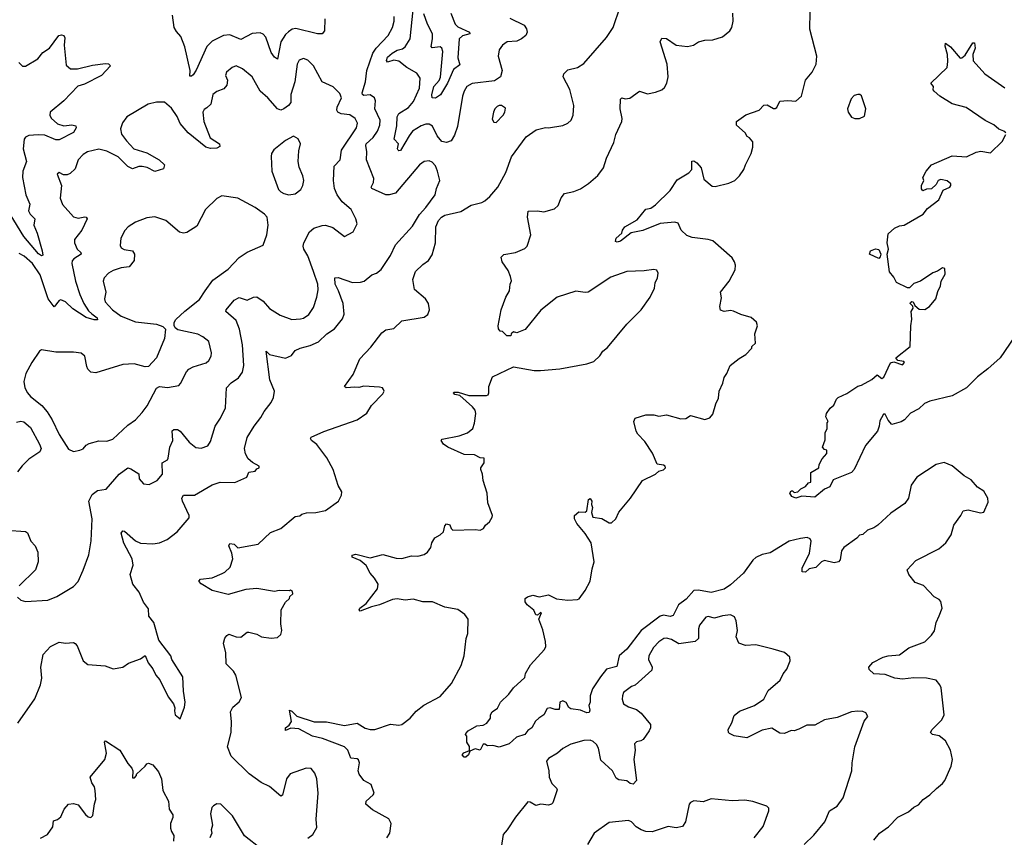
# Model space of a CAD drawing. Extents: x 1603745 to 1745082, y 385868 to 533966.
# Tile 146 of 256: x 1635958 to 1642133, y 441188 to 446314. Entities that reach past the tile are written whole.
import ezdxf

# ---------------------------------------------------------------- set-up
doc = ezdxf.new("R2010")
doc.units = 0

msp = doc.modelspace()

# ---------------------------------------------------------------- linework, layer by layer
at = {"layer": '0CON20XD'}
for points in [[(1639032.6, 446322.6), (1639120.5, 446280.5), (1639137, 446257), (1639139.5, 446235), (1639131.9, 446215), (1639105, 446193.3), (1639075, 446180), (1639015, 446174.4), (1638985.3, 446154.7), (1638964.4, 446125), (1638959.4, 446085), (1638984.5, 445995), (1638973.1, 445955), (1638935, 445930), (1638795, 445913.1), (1638762.2, 445895), (1638744.4, 445865), (1638735.6, 445835), (1638703.8, 445645), (1638685, 445590), (1638664, 445555), (1638635, 445543.3), (1638605, 445550), (1638575.4, 445585), (1638547.3, 445647.3), (1638525, 445659.4), (1638505, 445659.5), (1638475, 445649.2), (1638421.8, 445615), (1638400, 445585), (1638345, 445494.4), (1638335, 445490.8), (1638331.4, 445495), (1638326.9, 445505), (1638333.3, 445535), (1638305.7, 445565.7), (1638322.5, 445647.5), (1638324.4, 445705.6), (1638334.6, 445725), (1638395.8, 445764.2), (1638428, 445802), (1638464.1, 445885), (1638468.4, 445948.4), (1638448.3, 445978.3), (1638385, 446014.3), (1638335, 446054.5), (1638305, 446059.4), (1638265, 446048.5), (1638257.6, 446057.6), (1638265, 446079.6), (1638294.2, 446105), (1638325, 446122.2), (1638358.6, 446131.4), (1638375.7, 446144.3), (1638405.9, 446194.1), (1638424.5, 446375)], [(1638875, 445178.1), (1638905.7, 445205), (1638955.5, 445265), (1639005.5, 445355), (1639041.4, 445455), (1639135, 445579.2), (1639197, 445623), (1639255, 445638.8), (1639275, 445636.2), (1639365, 445650.8), (1639395.5, 445664.5), (1639415.5, 445684.5), (1639428.6, 445715), (1639433.3, 445775), (1639407, 445877), (1639366.9, 445955), (1639369.4, 445975), (1639395, 445999.5), (1639455.5, 446014.5), (1639495, 446038.6), (1639637, 446203), (1639678.6, 446265), (1639722.9, 446395)], [(1635945.6, 441904.4), (1636053, 442057), (1636087.5, 442145), (1636095.7, 442185), (1636090, 442255), (1636105.8, 442335), (1636151.2, 442385), (1636205, 442411.4), (1636245, 442406), (1636295, 442408.8), (1636305, 442403.3), (1636317.7, 442387.7), (1636356.7, 442295), (1636385, 442271.2), (1636493, 442263), (1636545, 442243.8), (1636605, 442253.8), (1636640.3, 442279.7), (1636715, 442306.7), (1636745, 442327.5), (1636763, 442283), (1636793.8, 442243.8), (1636811.2, 442205), (1636837.5, 442175), (1636888.8, 442068.8), (1636922.5, 442025), (1636930.7, 442000.7), (1636929.2, 441980.8), (1636933.8, 441955), (1636965, 441930), (1636991.2, 442005), (1636995.8, 442035), (1636984.2, 442105), (1636982, 442195), (1636913, 442303), (1636905.7, 442325.7), (1636831.2, 442425), (1636800, 442535), (1636768, 442575), (1636765, 442620), (1636735, 442663.3), (1636708, 442725), (1636668, 442775), (1636650, 442835), (1636669.2, 442895), (1636663.1, 442935), (1636612, 443032), (1636594.5, 443095), (1636605, 443109.2), (1636615, 443107.8), (1636685, 443046.9), (1636715, 443031.6), (1636792.8, 443027.2), (1636835, 443034.5), (1636882, 443055), (1636945, 443104.2), (1637020, 443190), (1637021.2, 443205), (1636978.2, 443295), (1636975.4, 443315), (1636985, 443333.3), (1637055, 443332.4), (1637165, 443398.9), (1637215.7, 443414.3), (1637306.6, 443413.4), (1637382.5, 443445), (1637395, 443477.5), (1637435, 443483.8), (1637445, 443497.5), (1637460, 443505), (1637460, 443515), (1637417.7, 443537.7), (1637390.9, 443560.9), (1637373, 443593), (1637368.6, 443625), (1637385, 443693.8), (1637428.1, 443765), (1637470.9, 443819.1), (1637491.5, 443858.5), (1637535, 443914), (1637548.6, 443945), (1637555.7, 443985), (1637526.2, 444056.2), (1637503.3, 444235), (1637524.2, 444214.2), (1637625, 444191.2), (1637662, 444208), (1637685, 444240), (1637716.7, 444255), (1637778.9, 444271.1), (1637830.8, 444295), (1637884.3, 444345), (1637931.4, 444375), (1637982.4, 444437.6), (1637992.7, 444467.3), (1637986.8, 444535), (1637958.2, 444615), (1637936, 444655), (1637934, 444696), (1637955, 444698.5), (1638045, 444665.5), (1638095, 444667.8), (1638118.8, 444675), (1638165.7, 444714.3), (1638195, 444725.8), (1638225, 444747.1), (1638282.3, 444835), (1638315, 444902.9), (1638421.5, 445018.5), (1638465, 445093.1), (1638505, 445135.6), (1638564, 445215), (1638571.1, 445255), (1638593.1, 445305), (1638578.1, 445365), (1638565, 445398), (1638545, 445421.4), (1638525, 445428.6), (1638495, 445425.7), (1638465, 445404.2), (1638315, 445226.7), (1638275, 445215.6), (1638255, 445216.4), (1638165.7, 445255.7), (1638162.5, 445265), (1638177, 445293), (1638178.6, 445318.6), (1638133.8, 445435), (1638135.4, 445485), (1638127.9, 445525), (1638130.5, 445535), (1638174, 445576), (1638201.1, 445615), (1638217.4, 445652.6), (1638218.5, 445685), (1638185.4, 445755), (1638190, 445805), (1638183.2, 445823.2), (1638155, 445841.9), (1638115, 445837.8), (1638106.9, 445845), (1638106.2, 445856.2), (1638127.1, 445925), (1638134.8, 445995.2), (1638173.3, 446105), (1638193.2, 446135), (1638268.9, 446215), (1638296.1, 446265), (1638306.1, 446305), (1638307.3, 446335)], [(1637871.2, 446318.8), (1637869.2, 446245), (1637854.3, 446225.7), (1637825, 446224.4), (1637689.4, 446259.4), (1637665.9, 446254.1), (1637642.7, 446237.3), (1637625, 446221.5), (1637594.8, 446175), (1637575, 446066), (1637555, 446078.9), (1637535, 446108.5), (1637501.2, 446205), (1637485, 446223.5), (1637465, 446232.5), (1637415, 446227.9), (1637345, 446190.4), (1637275, 446218.2), (1637235, 446215.4), (1637165, 446179.6), (1637132.3, 446145), (1637065, 445997.5), (1637045, 445968.8), (1637035, 445960), (1637025, 445960), (1637026.9, 445995), (1636994.4, 446144.4), (1636969.2, 446209.2), (1636940.2, 446240.2), (1636927.1, 446265), (1636917, 446343)], [(1638261.2, 441185), (1638280, 441215), (1638288, 441275), (1638273.8, 441305), (1638171.4, 441361.4), (1638128.8, 441395), (1638130.8, 441415), (1638175, 441454), (1638180, 441465), (1638161.7, 441518.3), (1638115, 441543.8), (1638086.8, 441585), (1638080.8, 441605), (1638088.7, 441655), (1638083.2, 441673.2), (1638075, 441680.4), (1638035, 441683.9), (1638015.2, 441735.2), (1637995.2, 441755.2), (1637857.4, 441807.4), (1637795, 441822.9), (1637707.4, 441867.4), (1637658.1, 441871.9), (1637625, 441857.5), (1637625.8, 441875), (1637648.8, 441891.2), (1637662.7, 441915), (1637650, 441985), (1637665, 441980), (1637695, 441948), (1637805, 441912.5), (1637882.8, 441912.8), (1637995, 441890), (1638075, 441903.1), (1638125, 441873.1), (1638155, 441864.4), (1638185.6, 441864.4), (1638282.3, 441897.7), (1638335, 441892), (1638355, 441896.2), (1638406.2, 441935), (1638445, 441978.8), (1638493.2, 442016.8), (1638595, 442071.2), (1638666.6, 442153.4), (1638725.8, 442265), (1638746.2, 442325), (1638758, 442435), (1638767.5, 442465), (1638770, 442555), (1638748.8, 442585), (1638705, 442615.7), (1638625, 442630.6), (1638546.7, 442665), (1638485, 442665.4), (1638425, 442681.5), (1638374.6, 442674.6), (1638325, 442683.3), (1638295, 442680), (1638215.3, 442644.7), (1638165, 442633.9), (1638093.8, 442605), (1638086, 442615), (1638091.4, 442625), (1638130, 442655), (1638201.9, 442745), (1638205.7, 442775), (1638182.1, 442812.1), (1638155.7, 442845), (1638131.7, 442891.7), (1638092.7, 442922.7), (1638043.9, 442943.9), (1638043, 442957), (1638065, 442963.3), (1638155, 442940), (1638235, 442960.8), (1638319.1, 442939.1), (1638355, 442937.1), (1638415, 442951.9), (1638455, 442951.4), (1638495, 442961.4), (1638515, 442976), (1638536, 443005), (1638542.5, 443035), (1638560.8, 443065), (1638595.5, 443084.5), (1638615.8, 443104.2), (1638625, 443140), (1638635, 443152.5), (1638655, 443147.5), (1638664.2, 443124.2), (1638675, 443114.2), (1638815, 443117.5), (1638845, 443113.3), (1638866.4, 443123.6), (1638878.8, 443145), (1638904.5, 443165.5), (1638921.2, 443195), (1638923.3, 443205), (1638894.2, 443285), (1638890, 443345), (1638864.2, 443425), (1638861.2, 443465), (1638850, 443495), (1638850, 443505), (1638870, 443535), (1638870, 443565), (1638845, 443567.5), (1638810, 443585), (1638745, 443588), (1638643.2, 443633.2), (1638615, 443653.8), (1638600, 443675), (1638606.4, 443683.6), (1638714.2, 443705.8), (1638765.6, 443724.4), (1638798.9, 443751.1), (1638810.6, 443785), (1638818.1, 443845), (1638814.3, 443865), (1638797.3, 443887.3), (1638717.9, 443957.9), (1638686, 443965), (1638678, 443975), (1638680.9, 443979.1), (1638708.6, 443978.6), (1638775, 443958.8), (1638885, 443957.5), (1638895, 443962.5), (1638900, 443975), (1638900, 444015), (1638922.5, 444075), (1639055, 444137.5), (1639185, 444114.2), (1639224.2, 444114.2), (1639345, 444124.4), (1639514.4, 444155.6), (1639559.4, 444170.6), (1639595, 444206.2), (1639615, 444236), (1639645, 444258), (1639765.8, 444405), (1639805, 444444), (1639856, 444495), (1639910.8, 444575), (1639938.8, 444631.2), (1639942.5, 444665), (1639957.1, 444695), (1639960.8, 444725), (1639952.9, 444742.9), (1639935, 444747.8), (1639875, 444739.4), (1639765, 444735.6), (1639665, 444700.5), (1639523.2, 444606.8), (1639505, 444602.9), (1639445, 444612.9), (1639327.5, 444575), (1639225, 444492.9), (1639127.3, 444372.7), (1639075, 444350), (1639055, 444357.5), (1639040, 444345), (1639037, 444333), (1639013, 444333), (1638985, 444360), (1638971.7, 444361.7), (1638960, 444375), (1638957.5, 444395), (1638978, 444495), (1639006.2, 444575), (1639028.8, 444615), (1639033.9, 444656.1), (1639043, 444677), (1639036.7, 444705), (1639021.2, 444741.2), (1638984, 444795), (1638977.5, 444825), (1638995, 444842.5), (1639067.5, 444855), (1639125, 444880), (1639140, 444895), (1639162.5, 444965), (1639142, 445075), (1639146.7, 445113.3), (1639204.3, 445115.7), (1639245, 445109.2), (1639311.2, 445128.8), (1639335, 445148.8), (1639353.2, 445196.8), (1639373.8, 445225), (1639433.4, 445236.6), (1639475, 445254.2), (1639525, 445287.5), (1639582.6, 445337.4), (1639618, 445385), (1639637.5, 445445), (1639683.8, 445545), (1639696.1, 445593.9), (1639734.2, 445675), (1639736.9, 445695), (1639724.5, 445755), (1639725, 445816.2), (1639735, 445824), (1639755, 445818.8), (1639785, 445822), (1639845, 445866.2), (1639895, 445850), (1639945, 445858.8), (1639985.7, 445874.3), (1640001.7, 445888.3), (1640015.7, 445915), (1640024.4, 445955), (1640018.1, 446035), (1639974.3, 446175), (1639985, 446197.5), (1640015, 446196.2), (1640075, 446154.3), (1640145, 446146), (1640182.5, 446155), (1640215, 446176), (1640255, 446186), (1640305, 446188), (1640365, 446205.8), (1640412, 446245), (1640423.1, 446265), (1640432.2, 446305), (1640430, 446355)], [(1638661.1, 446355), (1638688, 446285), (1638705, 446269.7), (1638779.2, 446235), (1638781.2, 446225), (1638735, 446213.5), (1638713.6, 446195), (1638705.7, 446075.7), (1638718.5, 446031.5), (1638677.9, 446002.1), (1638640.9, 445915), (1638596.3, 445843.7), (1638565, 445822.5), (1638545, 445824.2), (1638542.9, 445842.9), (1638554.2, 445895), (1638587.7, 445932.3), (1638597, 445953), (1638611.4, 446115), (1638606, 446135), (1638595, 446142.9), (1638545, 446137.5), (1638537.5, 446145), (1638547.1, 446195), (1638546, 446225), (1638515.2, 446285.2), (1638491.4, 446351.4)], [(1639213.8, 441935), (1639193.2, 441916.8), (1639170, 441875), (1639145, 441858), (1639125, 441832.5), (1639073.9, 441816.1), (1639027.5, 441775), (1638965, 441753.1), (1638925, 441763.8), (1638890.7, 441760.7), (1638875, 441772.5), (1638865, 441772.5), (1638846.1, 441733.9), (1638815, 441742.5), (1638781.7, 441728.3), (1638772.5, 441705), (1638755, 441690), (1638745, 441690), (1638732.5, 441705), (1638743, 441717), (1638778.3, 441731.7), (1638778.3, 441758.3), (1638762.5, 441785), (1638761.7, 441821.7), (1638753, 441833), (1638755, 441840), (1638770, 441855), (1638825, 441886.7), (1638865, 441892), (1638886.6, 441903.4), (1638911.2, 441935), (1638910.8, 441955), (1638920, 441975), (1638955, 441998.8), (1638973.6, 442036.4), (1639025.4, 442084.6), (1639054.6, 442125.4), (1639125, 442190), (1639130.6, 442215), (1639160.2, 442269.8), (1639249.4, 442365), (1639257.1, 442385), (1639256, 442415), (1639238.3, 442488.3), (1639213.3, 442555), (1639230, 442595), (1639223, 442597), (1639205, 442580), (1639195, 442582.5), (1639182, 442612), (1639140, 442645), (1639127.5, 442665), (1639127.5, 442685), (1639142.5, 442695), (1639175, 442706.7), (1639215, 442696), (1639275, 442708.6), (1639325, 442682.9), (1639395, 442674.4), (1639455, 442678), (1639466.7, 442683.3), (1639503.8, 442735), (1639535.8, 442794.2), (1639547.9, 442872.1), (1639561.4, 442915), (1639541.4, 443035), (1639505, 443091.9), (1639451.9, 443155), (1639438, 443185), (1639436.2, 443205), (1639465, 443228.6), (1639505, 443226), (1639515.5, 443234.5), (1639524.3, 443305), (1639535, 443311.2), (1639546.2, 443295), (1639543.3, 443275), (1639549.2, 443255), (1639543.3, 443225), (1639552.9, 443195), (1639607.7, 443187.7), (1639655, 443160), (1639669.7, 443160.3), (1639696.7, 443185), (1639714.2, 443225.8), (1639788, 443315), (1639864.3, 443425), (1639945.4, 443464.6), (1639965.7, 443484.3), (1639995, 443490.9), (1640007.8, 443505), (1640005.6, 443515), (1639995, 443522.2), (1639955, 443527.5), (1639927.3, 443597.3), (1639878.8, 443668.8), (1639833.3, 443715), (1639823.3, 443735), (1639810, 443795), (1639817.5, 443815), (1639885, 443836.2), (1639935, 443836.2), (1639965, 443827.5), (1640015, 443836.7), (1640105, 443811.2), (1640135, 443813.3), (1640165, 443833.3), (1640255, 443807.5), (1640285, 443817.5), (1640305, 443840), (1640322.5, 443905), (1640339.3, 443940.7), (1640343.8, 443985), (1640367.5, 444035), (1640375, 444070), (1640393.3, 444095), (1640413.9, 444146.1), (1640469.3, 444190.7), (1640512.5, 444215), (1640550, 444255), (1640550, 444265), (1640572.5, 444285), (1640567.5, 444345), (1640583.8, 444395), (1640578.3, 444418.3), (1640545, 444446.7), (1640480, 444465), (1640435, 444487.5), (1640415, 444491.2), (1640375, 444483.8), (1640352, 444492), (1640348.8, 444515), (1640359.3, 444570.7), (1640353.3, 444605), (1640407.5, 444675), (1640444, 444745), (1640446, 444775), (1640441.2, 444795), (1640425, 444820), (1640305, 444926.7), (1640275, 444936.5), (1640175, 444948.5), (1640141.3, 444961.3), (1640105.7, 444995), (1640088, 445038), (1640065.4, 445045.4), (1639975, 445037.1), (1639865, 444991.8), (1639793.1, 444976.9), (1639725, 444924.5), (1639705, 444919.2), (1639694.2, 444924.2), (1639699.2, 444945), (1639734, 444975), (1639738, 444995), (1639752, 445015), (1639830.3, 445059.7), (1639885, 445126.2), (1639915, 445132), (1639945, 445154), (1640036.9, 445243.1), (1640080.3, 445309.7), (1640155, 445353.8), (1640172.5, 445375), (1640173.2, 445426.8), (1640185, 445428.6), (1640205, 445417.1), (1640231.4, 445385), (1640247.5, 445315), (1640300.7, 445270.7), (1640318.3, 445268.3), (1640405, 445290), (1640443.6, 445306.4), (1640472.5, 445335), (1640500, 445375), (1640508.8, 445405), (1640545.8, 445474.2), (1640556.2, 445515), (1640555, 445547.5), (1640535, 445572.5), (1640520.7, 445580.7), (1640507.5, 445605), (1640453.6, 445653.6), (1640452.5, 445675), (1640512.1, 445717.9), (1640595, 445746.7), (1640625, 445777.5), (1640645, 445780), (1640685, 445756.2), (1640695, 445756.2), (1640705, 445762.5), (1640725, 445802.5), (1640775, 445807.5), (1640825, 445802.5), (1640860, 445835), (1640886.7, 445935), (1640926.7, 445985), (1640952.5, 446035), (1640956.7, 446085), (1640912, 446255), (1640914.2, 446364.2)], [(1635952.2, 446045), (1635975, 446022.5), (1635995, 446022.5), (1636071.3, 446068.7), (1636102.3, 446107.7), (1636145, 446136), (1636204, 446215), (1636219.5, 446219.5), (1636233.9, 446213.9), (1636241.2, 446201.2), (1636236.9, 446155), (1636248.3, 446028.3), (1636277.5, 446005), (1636320, 446005), (1636415, 446028.1), (1636495, 446040), (1636515, 446037.5), (1636527.5, 446025), (1636470, 445965), (1636365, 445910.8), (1636323.1, 445896.9), (1636235.6, 445805), (1636150, 445735), (1636147.3, 445715), (1636155, 445697.1), (1636195, 445661.2), (1636235, 445648.8), (1636285, 445654.7), (1636309.4, 445649.4), (1636312.9, 445635), (1636295, 445607.3), (1636205, 445560.3), (1636185, 445561.4), (1636115, 445589.2), (1636073.1, 445593.1), (1636015, 445588.5), (1635995, 445578.1), (1635985.6, 445565), (1635979.6, 445505), (1636000, 445425), (1635977.5, 445365), (1635974.7, 445325), (1635995.8, 445215), (1636022.1, 445157.9), (1636014.1, 445115), (1636023.8, 445095), (1636052.5, 445065), (1636045.9, 445025), (1636067.4, 444975), (1636099.8, 444865), (1636102.4, 444837.6), (1636095, 444833.1), (1636075, 444845.9), (1635984.2, 444954.2), (1635815.9, 445225)], [(1642141.2, 445605), (1642130, 445615), (1642097.9, 445627.9), (1642066.2, 445655), (1642012.4, 445682.4), (1641894.2, 445764.2), (1641805, 445787.5), (1641728, 445835), (1641693.3, 445865), (1641686.7, 445875), (1641687.5, 445895), (1641672.5, 445915), (1641773.3, 446015), (1641778.3, 446051.7), (1641776, 446095), (1641762, 446148), (1641763.8, 446166.2), (1641795, 446142.9), (1641855, 446072.5), (1641865.8, 446074.2), (1641888.1, 446091.9), (1641935, 446169.2), (1641945, 446168), (1641949.6, 446135), (1641935.8, 446095), (1641938, 446055), (1642010.8, 445975), (1642135, 445887.5)], [(1635995, 442665.8), (1636135, 442674.4), (1636191.3, 442698.7), (1636295, 442760.8), (1636325, 442792), (1636356.2, 442863.8), (1636390.7, 442959.3), (1636406.4, 443046.4), (1636411.5, 443185), (1636390.9, 443295), (1636412.2, 443337.8), (1636445, 443361.5), (1636499.8, 443370.2), (1636580.8, 443465), (1636635, 443504), (1636655, 443498.8), (1636705, 443467.5), (1636707.5, 443435), (1636735, 443403.8), (1636769.3, 443400.7), (1636820, 443425), (1636854.2, 443465.8), (1636851.2, 443535), (1636884, 443555), (1636888.9, 443565), (1636900, 443635), (1636917.5, 443675), (1636914.4, 443735.6), (1636925, 443745.8), (1636947.5, 443745), (1636965, 443733.8), (1637020.8, 443665), (1637062.5, 443632.5), (1637095, 443626.9), (1637137.8, 443642.2), (1637155, 443670), (1637182.9, 443765), (1637217.1, 443815), (1637249.3, 443880.7), (1637254.2, 444005), (1637285, 444036.7), (1637330.6, 444069.4), (1637355, 444103.8), (1637364.4, 444145), (1637355.4, 444275), (1637335.3, 444374.7), (1637315, 444427.8), (1637250.8, 444485), (1637251.9, 444495), (1637302.5, 444555), (1637335, 444571.9), (1637385, 444555.8), (1637425, 444573.8), (1637445, 444576), (1637485, 444548.6), (1637525, 444502.5), (1637590.7, 444460.7), (1637665, 444434.6), (1637719.5, 444439.5), (1637737.4, 444442.6), (1637770.8, 444465), (1637800.7, 444509.3), (1637822.3, 444575), (1637829.5, 444620.5), (1637826.6, 444655), (1637800.9, 444735), (1637765, 444834), (1637740.5, 444875), (1637735.5, 444895), (1637739.5, 444915), (1637775, 444984), (1637802.9, 445007.1), (1637855, 445024.5), (1637875.4, 445025.4), (1637921.1, 445011.1), (1637995, 444953.8), (1638050, 444985), (1638073.3, 445035), (1638066.2, 445065), (1638036, 445125), (1637981.2, 445171.2), (1637949.5, 445215), (1637932.5, 445255), (1637926.6, 445306.6), (1637930.6, 445395), (1637967.5, 445435), (1637975.5, 445495), (1638069.1, 445635), (1638075.3, 445665.3), (1638062.1, 445695), (1638028.4, 445718.4), (1637974.8, 445724.8), (1637953.6, 445735), (1637947.4, 445747.4), (1637948.5, 445765), (1637975.6, 445825), (1637965, 445852), (1637923.6, 445893.6), (1637854.2, 445925), (1637800.6, 446025), (1637765, 446060), (1637738.3, 446071.7), (1637710, 446060), (1637697.3, 446035), (1637682.3, 445925), (1637658.2, 445845), (1637658.9, 445795), (1637643.1, 445775), (1637615, 445754.5), (1637595, 445747.5), (1637575, 445755.6), (1637514.4, 445825), (1637465.4, 445865.4), (1637415.4, 445955.4), (1637354.2, 446005), (1637315, 446025.5), (1637290.8, 446015), (1637255, 445984), (1637248.6, 445965), (1637261.9, 445935), (1637257.4, 445902.6), (1637238.9, 445881.1), (1637195, 445864.4), (1637169.2, 445845), (1637155.8, 445785), (1637130.7, 445760.7), (1637115, 445750), (1637106.4, 445735), (1637112.5, 445675), (1637152.8, 445572.8), (1637210, 445535), (1637212, 445518), (1637195, 445508.6), (1637155, 445507.3), (1637125, 445515.5), (1637015.3, 445605.3), (1636965, 445664.2), (1636945, 445708), (1636910.3, 445760.3), (1636865, 445796), (1636815, 445797.1), (1636764.6, 445785.4), (1636630, 445705), (1636602.7, 445667.3), (1636590.5, 445629.5), (1636597, 445597), (1636628.1, 445555), (1636673.1, 445505), (1636755, 445478.5), (1636832, 445435), (1636866.2, 445405), (1636860, 445380), (1636805, 445362.5), (1636756.6, 445386.6), (1636725, 445394.4), (1636705, 445394.3), (1636665, 445378.8), (1636635, 445394.4), (1636574.4, 445455), (1636505, 445490), (1636455, 445502.9), (1636383.3, 445485), (1636355, 445469.2), (1636325.6, 445434.4), (1636305, 445380), (1636275, 445350), (1636255, 445341.4), (1636232, 445342), (1636205, 445356.7), (1636192.5, 445345), (1636220.6, 445275), (1636212.5, 445195), (1636225.8, 445155), (1636295, 445077.5), (1636325, 445069.4), (1636367.3, 445077.3), (1636375.6, 445075.6), (1636381.2, 445065), (1636347.9, 444995), (1636301.2, 444935), (1636302, 444915), (1636318.6, 444875), (1636342, 444855), (1636343.8, 444845), (1636298, 444815), (1636287, 444803), (1636284.2, 444785.8), (1636307.5, 444675), (1636335, 444591.9), (1636360.3, 444535), (1636389.7, 444489.7), (1636410.1, 444470.1), (1636444.2, 444445), (1636446.8, 444433.2), (1636425, 444433.2), (1636375, 444447.5), (1636290.7, 444500.7), (1636245, 444545.4), (1636215, 444557.5), (1636205, 444554.2), (1636175, 444513.8), (1636136.4, 444565), (1636086.8, 444715), (1636038, 444785), (1635985, 444831.2), (1635955, 444848.2)], [(1641195, 445694), (1641225, 445694.3), (1641255, 445710), (1641264.5, 445755), (1641236.9, 445836.9), (1641225.8, 445845.8), (1641215, 445846), (1641191.3, 445838.7), (1641171.3, 445818.7), (1641150, 445755), (1641154.4, 445734.4), (1641175, 445703.8), (1641195, 445694)], [(1638945, 445670), (1638989.2, 445715), (1639000.8, 445735), (1639005, 445760), (1638980, 445775), (1638965, 445776), (1638951.2, 445768.8), (1638936.7, 445755), (1638928.8, 445735), (1638920.7, 445690.7), (1638930.7, 445670.7), (1638945, 445670)], [(1637645, 445216.2), (1637685, 445222.9), (1637720.7, 445249.3), (1637734.5, 445275.5), (1637739.5, 445305), (1637734.5, 445335), (1637710.4, 445390.4), (1637704.7, 445425), (1637708.9, 445491.1), (1637718.6, 445535), (1637705, 445568), (1637675, 445584.4), (1637625, 445556.9), (1637551.3, 445498.7), (1637536.2, 445475), (1637533.9, 445456.1), (1637539.4, 445365), (1637580.3, 445250.3), (1637595, 445233.8), (1637615, 445223.8), (1637645, 445216.2)], [(1641363.9, 444063.9), (1641377.7, 444072.3), (1641418.3, 444161.7), (1641438.8, 444168.8), (1641495, 444150), (1641507.5, 444165), (1641501.7, 444171.7), (1641465, 444177.5), (1641453.3, 444195), (1641542.5, 444265), (1641546.1, 444393.9), (1641553.6, 444436.4), (1641547.5, 444485), (1641560, 444505), (1641558.3, 444518.3), (1641542.5, 444535), (1641545, 444540), (1641553, 444547), (1641560, 444545), (1641571.7, 444521.7), (1641598.3, 444498.3), (1641635, 444497.5), (1641662.5, 444515), (1641703.3, 444565), (1641715, 444610), (1641732.5, 444645), (1641737.5, 444675), (1641761.7, 444718.3), (1641760, 444755), (1641745, 444757.5), (1641713.6, 444736.4), (1641685, 444726.7), (1641606.1, 444673.9), (1641565, 444660), (1641537, 444633), (1641525, 444632.5), (1641457.3, 444667.3), (1641440.3, 444700.3), (1641412.4, 444732.4), (1641398.9, 444845), (1641405.7, 444875), (1641398.8, 444915), (1641405, 444972.5), (1641443.9, 445006.1), (1641475, 445022.5), (1641505, 445026.7), (1641623.3, 445095), (1641650.5, 445129.5), (1641722.5, 445185), (1641750, 445245), (1641790, 445265), (1641797.5, 445275), (1641797.5, 445285), (1641773.6, 445303.6), (1641735, 445311.2), (1641717.5, 445305), (1641705, 445280), (1641677, 445253), (1641645, 445252.5), (1641621.7, 445241.7), (1641613, 445253), (1641612.5, 445275), (1641627.5, 445305), (1641622.5, 445325), (1641642.5, 445365), (1641677, 445403), (1641805, 445460), (1641895, 445453.3), (1641956.1, 445483.9), (1641985, 445490), (1642045, 445478.8), (1642119.4, 445550.6), (1642142, 445595)], [(1636295, 443606), (1636335, 443614.6), (1636355, 443624.4), (1636375, 443647.5), (1636392.7, 443657.3), (1636455, 443672.9), (1636505, 443672.5), (1636542.9, 443685), (1636635, 443772.9), (1636683.6, 443806.4), (1636725, 443850.8), (1636756.6, 443893.4), (1636816.6, 444003.4), (1636835, 444014), (1636885, 444008.1), (1636955, 444021.2), (1636967, 444033), (1637003, 444107), (1637018, 444122), (1637045, 444137.8), (1637126.3, 444163.7), (1637143, 444177), (1637157.8, 444205), (1637160.9, 444225), (1637145, 444295.8), (1637106.7, 444326.7), (1637075, 444342.2), (1636949.7, 444369.7), (1636932, 444382), (1636925.9, 444395.9), (1636925.8, 444415), (1636936.3, 444433.7), (1636992.8, 444487.2), (1637085, 444559.4), (1637120.6, 444615), (1637169.4, 444680.6), (1637265, 444750), (1637335, 444822.9), (1637383.7, 444856.3), (1637485, 444900), (1637508.6, 444965), (1637516, 445025), (1637508.8, 445075), (1637493.3, 445095), (1637435, 445137.5), (1637325, 445195.5), (1637225, 445209.2), (1637195, 445192), (1637123.3, 445125), (1637069.7, 445020.3), (1637005, 444979.2), (1636985, 444975.8), (1636960.9, 444980.9), (1636875, 445055.8), (1636805, 445078.6), (1636755, 445071.9), (1636685, 445044.5), (1636637.5, 445015), (1636617.5, 444992.5), (1636592.5, 444945), (1636588.3, 444898.3), (1636595, 444884), (1636613.4, 444873.4), (1636666.2, 444865), (1636677.1, 444845), (1636675.7, 444805), (1636645.4, 444764.6), (1636595, 444758.5), (1636545, 444741.5), (1636515, 444725.6), (1636488, 444695), (1636481.9, 444675), (1636497.5, 444605), (1636490.4, 444565), (1636493.8, 444545), (1636539.5, 444495), (1636595, 444454.6), (1636685, 444420.6), (1636815, 444405.8), (1636855, 444390), (1636873, 444373), (1636865.8, 444315), (1636815.6, 444195), (1636765, 444140), (1636745, 444138.6), (1636675, 444155.7), (1636605, 444153.3), (1636435, 444100), (1636404.5, 444104.5), (1636385, 444124), (1636379.7, 444139.7), (1636366, 444205), (1636344.1, 444224.1), (1636295, 444230), (1636185, 444229.4), (1636095, 444244), (1636081.2, 444235), (1636033.1, 444165), (1635997.1, 444095), (1635984.5, 444045), (1635990.9, 444005), (1636006.7, 443975), (1636025, 443951.9), (1636095.7, 443895.7), (1636129.5, 443855), (1636162.5, 443805), (1636205, 443712.5), (1636265, 443621.2), (1636295, 443606)], [(1637765, 441183.8), (1637796.2, 441205), (1637820.7, 441249.3), (1637817.7, 441302.3), (1637830, 441465), (1637821.2, 441555), (1637809.5, 441589.5), (1637785, 441618.8), (1637755, 441621.2), (1637655, 441586), (1637631.9, 441555), (1637606.9, 441453.1), (1637595, 441446.2), (1637525, 441506.4), (1637472.3, 441532.3), (1637396.6, 441586.6), (1637285, 441696), (1637261.4, 441755), (1637284.3, 441845), (1637285.6, 441915), (1637279.2, 441975), (1637293.8, 442005), (1637335, 442036.7), (1637348.8, 442065), (1637312.5, 442205), (1637299.1, 442229.1), (1637252.5, 442275), (1637251.1, 442345), (1637236.2, 442405), (1637244, 442436), (1637256.1, 442453.9), (1637269.3, 442460.7), (1637315, 442444.2), (1637345, 442443.3), (1637385, 442473.3), (1637395, 442473.8), (1637445, 442460.8), (1637475, 442444.3), (1637535, 442436.2), (1637575, 442440), (1637595, 442460), (1637602.5, 442485), (1637596.4, 442526.4), (1637596.7, 442615), (1637625, 442662.5), (1637650, 442685), (1637653, 442697), (1637670, 442715), (1637668.3, 442728.3), (1637657, 442737), (1637647.5, 442732.5), (1637585, 442735.7), (1637555, 442729.2), (1637445, 442748.6), (1637375, 442741.9), (1637265, 442709.4), (1637165, 442735.6), (1637095, 442778.1), (1637080.8, 442795), (1637092.5, 442807.5), (1637164.3, 442815.7), (1637228.6, 442841.4), (1637245, 442850), (1637277.4, 442882.6), (1637294.4, 442935), (1637288.9, 442968.9), (1637270, 443015), (1637275, 443030), (1637302.5, 443025), (1637325, 443003.8), (1637453.9, 443026.1), (1637531.2, 443098.8), (1637595.8, 443124.2), (1637685, 443200), (1637715, 443203.3), (1637726.2, 443213.8), (1637756.7, 443223.3), (1637815, 443224.4), (1637875, 443236), (1637956.2, 443295), (1637977, 443333), (1637977.5, 443355), (1637954.1, 443394.1), (1637923.8, 443495), (1637885, 443566.7), (1637820.3, 443650.3), (1637788.8, 443675), (1637782.3, 443687.7), (1637785, 443696.2), (1637865, 443732.5), (1638074.3, 443805.7), (1638135, 443846.7), (1638164.2, 443895.8), (1638235, 443967.5), (1638243.3, 443985), (1638240, 443995), (1638232.5, 444005), (1638215, 444011.2), (1638115.5, 444015.5), (1638085, 444007.9), (1638059.5, 444009.5), (1638005, 444006), (1637993.8, 444015), (1638049.7, 444090.3), (1638091.7, 444188.3), (1638159.5, 444260.5), (1638228.3, 444351.7), (1638255, 444368.8), (1638305, 444378.8), (1638355, 444426), (1638495, 444449.2), (1638517.5, 444465), (1638527.1, 444495), (1638521.4, 444535), (1638503.6, 444563.6), (1638433, 444623), (1638422.9, 444685), (1638440.8, 444735), (1638485, 444780), (1638521.2, 444805), (1638545, 444840), (1638564.5, 444915.5), (1638567.6, 445015), (1638585, 445055.6), (1638602.2, 445075), (1638625, 445087.7), (1638725, 445112.1), (1638788.3, 445151.7), (1638855, 445166.9), (1638875, 445178.1)], [(1641345, 444817.5), (1641287.5, 444845), (1641292.5, 444865), (1641325, 444876.7), (1641345, 444873.8), (1641358.6, 444845), (1641355, 444827.5), (1641345, 444817.5)], [(1642196.5, 444325), (1642105.6, 444195), (1642029.4, 444125), (1641964, 444076), (1641895.8, 444005), (1641805, 443955.6), (1641665, 443922), (1641631.7, 443908.3), (1641595.8, 443874.2), (1641543.6, 443846.4), (1641506.7, 443805), (1641485, 443792.5), (1641427, 443777), (1641403.9, 443803.9), (1641385, 443840), (1641375, 443840), (1641362, 443818), (1641351.4, 443798.6), (1641348.6, 443765), (1641336.4, 443733.6), (1641261.4, 443645), (1641190.8, 443495), (1641175, 443475.8), (1641060, 443430), (1641037.5, 443385), (1641005, 443370), (1640945, 443320), (1640863.3, 443326.7), (1640825, 443313.8), (1640800, 443325), (1640787.5, 443345), (1640795, 443360), (1640805, 443360), (1640815, 443350), (1640837, 443353), (1640857, 443373), (1640885, 443387.5), (1640905, 443410), (1640920, 443415), (1640920, 443475), (1640970, 443505), (1640972.5, 443525), (1640989.3, 443560.7), (1641020, 443595), (1641020, 443615), (1641005, 443620), (1640993.3, 443635), (1641009.3, 443680.7), (1641010, 443725), (1641021.7, 443748.3), (1641022.5, 443787.5), (1641027.5, 443795), (1641012.5, 443825), (1641017.5, 443845), (1641040.7, 443879.3), (1641063, 443897), (1641080, 443935), (1641090, 443945), (1641145, 443970), (1641213, 444017), (1641237.7, 444022.3), (1641301.2, 444058.8), (1641335, 444087.5), (1641363.9, 444063.9)], [(1635938.8, 443791.2), (1635965, 443797.7), (1635983.4, 443793.4), (1636025, 443758.1), (1636083.1, 443653.1), (1636091.8, 443625), (1636083.3, 443605), (1636015, 443558.4), (1635973.9, 443516.1), (1635945, 443479.1)], [(1641315, 441170), (1641350.8, 441215), (1641406.4, 441253.6), (1641465.8, 441315), (1641531.8, 441348.2), (1641565, 441377.1), (1641595, 441392.5), (1641624, 441426), (1641665.8, 441455), (1641707.1, 441495), (1641745.8, 441525), (1641760, 441545), (1641800, 441635), (1641808, 441675), (1641794.2, 441735), (1641763, 441793), (1641725, 441823.8), (1641682.7, 441832.7), (1641668.8, 441845), (1641680.8, 441865), (1641740.8, 441925), (1641755.8, 441955), (1641735.6, 442125), (1641728, 442145), (1641705, 442173.8), (1641645, 442185.6), (1641565, 442187.3), (1641495, 442179.1), (1641445, 442186.5), (1641385, 442208.1), (1641314, 442214), (1641285, 442240), (1641282.5, 442255), (1641307.5, 442285), (1641373.2, 442316.8), (1641405, 442326.9), (1641475, 442331.9), (1641533.5, 442376.5), (1641635, 442414), (1641676, 442455), (1641695, 442483.3), (1641706, 442535), (1641724.4, 442575.6), (1641741.9, 442625), (1641735, 442666.7), (1641725, 442678.8), (1641693.3, 442695), (1641625, 442766.2), (1641573.3, 442785), (1641533.3, 442835), (1641522.5, 442865), (1641577, 442923), (1641722.4, 442997.6), (1641766.3, 443033.7), (1641799.2, 443085), (1641816, 443145), (1641860, 443205), (1641874.2, 443235.8), (1641905, 443241.2), (1641982.3, 443222.3), (1642005, 443227.5), (1642031.1, 443288.9), (1642030, 443315), (1642005, 443358.8), (1641965, 443383.3), (1641925, 443428.8), (1641880, 443455), (1641805, 443516.2), (1641755, 443538.8), (1641705, 443526), (1641585, 443446.7), (1641548, 443395), (1641532, 443315), (1641509.7, 443280.3), (1641420, 443220), (1641340, 443145), (1641315, 443128), (1641275, 443114), (1641245, 443086.2), (1641225, 443082.5), (1641207.3, 443062.7), (1641126.7, 443005), (1641112.5, 442985), (1641102.3, 442927.7), (1641092.5, 442915), (1641065, 442909.2), (1641005, 442922.5), (1640985.7, 442914.3), (1640950.3, 442879.7), (1640908.8, 442871.2), (1640885, 442851.2), (1640865, 442853.3), (1640864, 442875), (1640910.5, 442969.5), (1640920.8, 443045), (1640915, 443058.8), (1640896.8, 443066.8), (1640855, 443062.5), (1640783.3, 443045), (1640665, 442971.4), (1640615, 442961.8), (1640575, 442942.7), (1640555, 442925.4), (1640497.8, 442845), (1640415, 442770.6), (1640375.9, 442744.1), (1640295, 442723.2), (1640215, 442738.1), (1640185.5, 442734.5), (1640138, 442682), (1640089.2, 442645), (1640055, 442578.9), (1640036.5, 442573.5), (1639995, 442580), (1639975, 442575.3), (1639855.9, 442485), (1639765, 442368.2), (1639718.1, 442325), (1639701.8, 442258.2), (1639638.1, 442241.9), (1639599.4, 442195), (1639550.5, 442119.5), (1639534.4, 442075), (1639535.6, 442034.4), (1639526.2, 442015), (1639533.8, 441985), (1639530, 441970), (1639515, 441968), (1639475.6, 441985.6), (1639414.2, 441994.2), (1639402.5, 442002.5), (1639385, 442034), (1639365, 442044.3), (1639346, 442035), (1639340, 441990), (1639315, 441990), (1639285, 442000), (1639266.7, 441995), (1639245.7, 441955), (1639213.8, 441935)], [(1635875, 443114.6), (1635994.5, 443104.5), (1636007.1, 443097.1), (1636027.8, 443045), (1636054.5, 443014.5), (1636071.4, 442975), (1636073.3, 442915), (1636056.7, 442865), (1635954.2, 442765)], [(1635944.5, 442694.5), (1635965, 442675.8), (1635995, 442665.8)], [(1640877.9, 441142.1), (1640938.3, 441201.7), (1641006.7, 441285), (1641036.7, 441355), (1641085, 441383.8), (1641122, 441435), (1641175.5, 441604.5), (1641177.5, 441655), (1641195.8, 441755), (1641245.8, 441894.2), (1641253.9, 441916.1), (1641277.5, 441945), (1641265, 441967.5), (1641245, 441976.7), (1641215, 441980), (1641175, 441974), (1641085, 441939.4), (1641005, 441925.6), (1640945, 441891.4), (1640895, 441892), (1640845, 441866.7), (1640815, 441856.7), (1640795, 441858), (1640755, 441838.1), (1640725, 441841.4), (1640675, 441872.9), (1640615, 441860.6), (1640517.3, 441812.7), (1640437.5, 441825), (1640408.3, 441838.3), (1640402, 441845), (1640400, 441865), (1640424.3, 441905), (1640437.5, 441952.5), (1640471.9, 441978.1), (1640566.2, 442015), (1640623.8, 442055), (1640650.9, 442109.1), (1640725.9, 442174.1), (1640745, 442212.5), (1640768.3, 442241.7), (1640790, 442295), (1640788.3, 442318.3), (1640755, 442346.7), (1640682.5, 442367.5), (1640575, 442393.8), (1640510.5, 442390.5), (1640467.5, 442405), (1640451.2, 442445), (1640458.8, 442485), (1640451.2, 442545), (1640439.5, 442569.5), (1640415, 442582), (1640365, 442577.5), (1640315, 442562), (1640275, 442572.5), (1640260.9, 442569.1), (1640222, 442518), (1640215.4, 442495), (1640214.6, 442435.4), (1640194, 442416), (1640091.2, 442401.2), (1640045, 442428.1), (1640015, 442437.5), (1639996.4, 442433.6), (1639965.6, 442414.4), (1639932, 442378), (1639903.1, 442325), (1639902, 442302), (1639924.2, 442255), (1639921.4, 442235), (1639818.3, 442141.7), (1639795, 442134.3), (1639745, 442096.2), (1639738.6, 442075), (1639735.8, 442055), (1639745, 442024), (1639775, 442005.7), (1639825, 441988.9), (1639855, 441967.3), (1639912.9, 441895), (1639914.4, 441875), (1639905, 441856.2), (1639868.3, 441801.7), (1639852.7, 441792.7), (1639825, 441786.8), (1639813.3, 441775), (1639818.5, 441735), (1639808.2, 441675), (1639825.8, 441545), (1639805, 441521.2), (1639785.8, 441525.8), (1639765, 441542), (1639715, 441548.5), (1639699.2, 441559.2), (1639675.9, 441605.9), (1639601.9, 441671.9), (1639586.9, 441746.9), (1639575, 441770), (1639555, 441789.4), (1639535, 441796.5), (1639495, 441795.5), (1639415, 441771.9), (1639363.8, 441745), (1639330, 441715), (1639275, 441682.7), (1639262, 441665), (1639276.7, 441605), (1639277.5, 441565), (1639294, 441525), (1639325, 441496.2), (1639329.2, 441485), (1639302, 441405), (1639293.3, 441395), (1639275, 441389.4), (1639225, 441396), (1639195, 441388), (1639159.5, 441409.5), (1639145, 441411.2), (1639066.2, 441315), (1639015.9, 441234.1), (1638990, 441205), (1638977.5, 441125)], [(1636087.6, 441182.4), (1636133.3, 441205), (1636165.6, 441254.4), (1636169.3, 441290.7), (1636195, 441300), (1636215, 441316), (1636236, 441365), (1636263.3, 441395), (1636295, 441400), (1636325, 441391.2), (1636370.5, 441330.5), (1636386.4, 441316.4), (1636405, 441313.3), (1636416, 441325), (1636427.1, 441397.1), (1636434.4, 441425), (1636430.8, 441480.8), (1636426, 441505), (1636409.7, 441529.7), (1636398.8, 441565), (1636490.8, 441675), (1636501.4, 441715), (1636490, 441785), (1636495, 441792.5), (1636585, 441734), (1636635, 441650), (1636660.7, 441620.7), (1636667.5, 441605), (1636665, 441560), (1636678.3, 441561.7), (1636690, 441575), (1636690, 441585), (1636745, 441633.3), (1636755, 441648.8), (1636766.1, 441653.9), (1636793.2, 441643.2), (1636828.3, 441598.3), (1636848, 441555), (1636855, 441482.5), (1636892, 441415), (1636896, 441365), (1636918.5, 441328.5), (1636918.4, 441311.6), (1636903.3, 441275), (1636904.4, 441245), (1636908.9, 441225), (1636925, 441200), (1636921.9, 441165)], [(1640562.9, 441185), (1640620, 441255), (1640656.7, 441355), (1640655, 441370), (1640642.5, 441382.5), (1640555, 441412.5), (1640505, 441421.2), (1640425, 441417.5), (1640295, 441430), (1640245, 441410), (1640185, 441417.5), (1640163.6, 441406.4), (1640156.7, 441395), (1640134.1, 441285.9), (1640114.1, 441255.9), (1640075, 441247.5), (1640025, 441255.6), (1639925, 441222.7), (1639883.8, 441223.8), (1639854.6, 441234.6), (1639823.8, 441253.8), (1639794, 441285), (1639775, 441292.9), (1639655, 441280), (1639560.8, 441215), (1639517.9, 441142.1)], [(1637474.5, 441114.5), (1637367.5, 441197.5), (1637292.5, 441322.5), (1637220, 441395), (1637195, 441397.5), (1637173.6, 441386.4), (1637163.3, 441375), (1637154, 441335), (1637166, 441265), (1637159.2, 441235), (1637162, 441215), (1637149.5, 441185)]]:
    msp.add_lwpolyline(points, dxfattribs=at)

doc.saveas('drawing.dxf')
